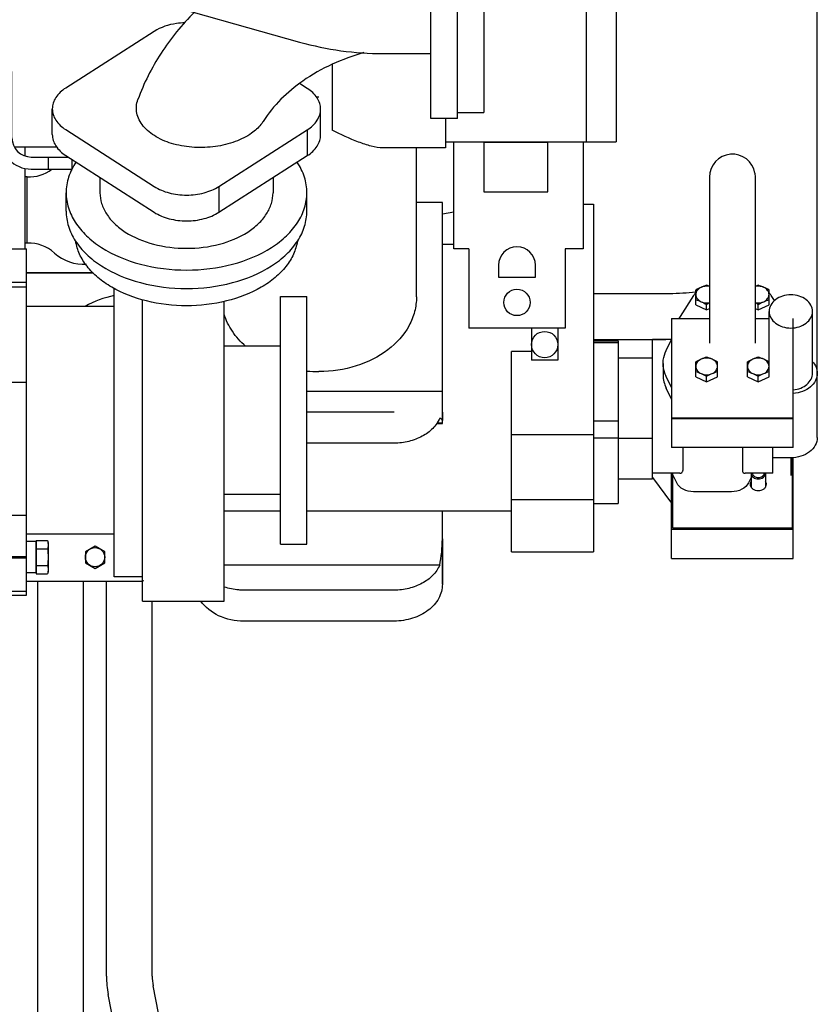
# Model space of a CAD drawing. Header units: millimetres. Extents: x 0 to 1189, y 0 to 841.
# Tile 91 of 118: x 1083 to 1117, y 256 to 297. Entities that reach past the tile are written whole.
import ezdxf
from ezdxf.enums import TextEntityAlignment as Align

# ---------------------------------------------------------------- set-up
doc = ezdxf.new("R2010")
doc.units = ezdxf.units.MM
doc.header["$LTSCALE"] = 65.395
doc.layers.get('0').update_dxf_attribs({"linetype": 'CONTINUOUS'})
for name, color, linetype in [('32007_060000_TLKS_KGS_ABL1415', 7, 'CONTINUOUS'), ('32007_060000_TLKS_KGS_V_ABL1390', 7, 'CONTINUOUS'), ('32007_061000_TLKS_KGS_ABL1416', 7, 'CONTINUOUS'), ('32007_061000_TLKS_KGS_V_ABL1391', 7, 'CONTINUOUS'), ('32007_853500_03_ABL1417', 7, 'CONTINUOUS'), ('32007_853700_07_ABL1461', 7, 'CONTINUOUS'), ('32007_853700_07_P01_PBL1576', 7, 'CONTINUOUS'), ('32007_853700_08_ABL1530', 7, 'CONTINUOUS'), ('32007_853700_08_P01_PBL1531', 7, 'CONTINUOUS'), ('32007_853701_02_PBL1519', 7, 'CONTINUOUS'), ('32007_853901_01_PBL1575', 7, 'CONTINUOUS'), ('32007_853901_01_PBL1581', 7, 'CONTINUOUS'), ('32007_853901_02_PBL1462', 7, 'CONTINUOUS'), ('32097_030000_TLKS_V_ABL1303', 7, 'CONTINUOUS'), ('32097_800000_TLKS_V_ABL1353', 7, 'CONTINUOUS'), ('I4014-M10X75_PBL1571', 7, 'CONTINUOUS'), ('I4017-M12X50_PBL1567', 7, 'CONTINUOUS'), ('I4017-M12X50_PBL1568', 7, 'CONTINUOUS'), ('I4017-M12X50_PBL1569', 7, 'CONTINUOUS'), ('I4017-M12X50_PBL1570', 7, 'CONTINUOUS'), ('I4017-M12X50_PBL1580', 7, 'CONTINUOUS'), ('I4017-M16X50_PBL1520', 7, 'CONTINUOUS'), ('N6003-17X26-12_PBL1521', 7, 'CONTINUOUS'), ('top_7_VBL1301', 7, 'CONTINUOUS')]:
    doc.layers.add(name, color=color, linetype=linetype)
doc.styles.get("Standard").update_dxf_attribs({"font": 'txt', "width": 0.6})
doc.dimstyles.new('DIMSTYLE_2', dxfattribs={"dimtxt": 3.5, "dimasz": 3.5, "dimexe": 1.8, "dimexo": 0, "dimgap": 0.875, "dimtad": 1, "dimdec": 0, "dimlfac": 20, "dimdsep": 46, "dimtxsty": 'STANDARD', "dimblk": '_FILLED', "dimblk1": '_FILLED', "dimblk2": '_FILLED', "dimcen": 0.09, "dimadec": 0, "dimazin": 0, "dimtp": 2, "dimtm": 2, "dimtfac": 1, "dimtdec": 0, "dimtofl": 0, "dimtmove": 0, "dimatfit": 3, "dimldrblk": '_FILLED', "dimfxl": 1, "dimtolj": 1, "dimarcsym": 0})

# ---------------------------------------------------------------- blocks, each defined once
blk = doc.blocks.new('_FILLED')
at = {"color": 0, "linetype": 'BYBLOCK'}
blk.add_solid([(0, 0), (-1, 0.167), (-1, -0.167)], dxfattribs=at)
blk = doc.blocks.new('*D32')
at = {"color": 2, "linetype": 'CONTINUOUS'}
for p, q in [((715.499, 276.102), (715.499, 339.823)), ((1116.564, 282.292), (1116.564, 339.823)), ((715.499, 338.023), (916.031, 338.023)), ((1116.564, 338.023), (916.031, 338.023))]:
    blk.add_line(p, q, dxfattribs=at)
at = {"color": 2, "linetype": 'CONTINUOUS', "xscale": 3.5, "yscale": 3.5, "zscale": 3.5, "rotation": 180}
blk.add_blockref('_FILLED', (715.499, 338.023), dxfattribs=at)
at = {"color": 2, "linetype": 'CONTINUOUS', "xscale": 3.5, "yscale": 3.5, "zscale": 3.5}
blk.add_blockref('_FILLED', (1116.564, 338.023), dxfattribs=at)
at = {"color": 2, "linetype": 'CONTINUOUS', "width": 0.636905}
blk.add_text('8021', height=3.5, dxfattribs=at).set_placement((916.031, 338.898), align=Align.CENTER)
blk = doc.blocks.new('32007_833000_04_SIMPLE1_T2_X_PBL1533', base_point=(1079.951, 296.827))
at = {"layer": '32007_833000_04_SIMPLE1_T2_X_PBL1533', "color": 7, "linetype": 'CONTINUOUS'}
for p, q in [((1100.514, 292.877), (1100.514, 303.377)), ((1101.614, 292.877), (1101.614, 303.377)), ((1084.114, 299.145), (1095.063, 296.056)), ((1098.525, 295.577), (1100.514, 295.577)), ((1101.614, 292.877), (1100.514, 292.877))]:
    blk.add_line(p, q, dxfattribs=at)
blk.add_arc((1098.525, 308.327), 12.75, 254.244, 270, dxfattribs=at)
blk = doc.blocks.new('32007_833000_04_SIMPLE1_T5_X_PBL1538', base_point=(1102.164, 298.127))
at = {"layer": '32007_833000_04_SIMPLE1_T5_X_PBL1538', "color": 7, "linetype": 'CONTINUOUS'}
for p, q in [((1101.614, 303.127), (1102.714, 303.127)), ((1102.714, 303.127), (1102.714, 293.127)), ((1101.614, 293.127), (1102.714, 293.127))]:
    blk.add_line(p, q, dxfattribs=at)
blk = doc.blocks.new('32007_833000_04_SIMPLE1_T3_X_PBL1546', base_point=(1093.201, 294.811))
at = {"layer": '32007_833000_04_SIMPLE1_T3_X_PBL1546', "color": 7, "linetype": 'CONTINUOUS'}
for p, q in [((1101.614, 303.807), (1100.514, 303.807)), ((1100.514, 303.377), (1100.514, 303.807)), ((1101.614, 303.377), (1101.614, 303.807)), ((1089.019, 296.498), (1085.347, 294.146)), ((1095.379, 294.13), (1095.057, 294.338)), ((1084.789, 292.208), (1084.789, 293.281)), ((1095.934, 292.197), (1095.934, 293.269)), ((1085.347, 292.416), (1089.022, 290.054)), ((1091.709, 290.056), (1095.379, 292.408)), ((1095.379, 292.408), (1095.379, 291.335)), ((1085.347, 291.344), (1089.022, 288.982)), ((1091.709, 288.984), (1095.379, 291.335)), ((1086.769, 290.43), (1086.769, 289.796)), ((1091.709, 290.056), (1091.709, 288.984)), ((1093.959, 290.425), (1093.959, 289.796)), ((1085.364, 289.03), (1085.364, 289.796)), ((1095.364, 289.03), (1095.364, 289.796))]:
    blk.add_line(p, q, dxfattribs=at)
blk.add_arc((1100.561, 285.481), 15.623, 90.1713, 101.6926, dxfattribs=at)
for points, knots in [([(1090.69, 297.294), (1090.172, 296.776), (1089.246, 295.646), (1088.588, 294.338), (1088.344, 293.665)], [0, 0, 0, 0, 0.505564, 1, 1, 1, 1]), ([(1090.292, 296.855), (1090.175, 296.853), (1089.733, 296.816), (1089.293, 296.674), (1089.019, 296.498)], [0, 0, 0, 0, 0.265442, 1, 1, 1, 1]), ([(1097.734, 295.615), (1096.836, 295.359), (1095.237, 294.652), (1093.964, 293.421), (1093.547, 292.757)], [0, 0, 0, 0, 0.543683, 1, 1, 1, 1]), ([(1085.347, 294.146), (1085.186, 294.043), (1084.972, 293.851), (1084.815, 293.528), (1084.789, 293.361), (1084.789, 293.281)], [0, 0, 0, 0, 0.53625, 0.773906, 1, 1, 1, 1]), ([(1095.934, 293.269), (1095.934, 293.349), (1095.908, 293.515), (1095.752, 293.837), (1095.539, 294.028), (1095.379, 294.13)], [0, 0, 0, 0, 0.226144, 0.463821, 1, 1, 1, 1]), ([(1093.069, 292.27), (1092.86, 292.122), (1092.371, 291.881), (1091.559, 291.686), (1090.694, 291.65), (1089.853, 291.78), (1089.115, 292.072), (1088.553, 292.508), (1088.294, 292.993), (1088.27, 293.387), (1088.312, 293.575), (1088.344, 293.665)], [0, 0, 0, 0, 0.12801, 0.268225, 0.413901, 0.557149, 0.689813, 0.805776, 0.905311, 0.952361, 1, 1, 1, 1]), ([(1084.789, 293.281), (1084.789, 293.201), (1084.815, 293.035), (1084.972, 292.711), (1085.186, 292.52), (1085.347, 292.416)], [0, 0, 0, 0, 0.226094, 0.46375, 1, 1, 1, 1]), ([(1095.379, 292.408), (1095.539, 292.511), (1095.752, 292.701), (1095.908, 293.024), (1095.934, 293.189), (1095.934, 293.269)], [0, 0, 0, 0, 0.536179, 0.773856, 1, 1, 1, 1]), ([(1093.547, 292.757), (1093.519, 292.712), (1093.385, 292.526), (1093.212, 292.371), (1093.069, 292.27)], [0, 0, 0, 0, 0.235751, 1, 1, 1, 1]), ([(1084.789, 292.208), (1084.789, 292.128), (1084.815, 291.962), (1084.972, 291.638), (1085.186, 291.447), (1085.347, 291.344)], [0, 0, 0, 0, 0.226094, 0.46375, 1, 1, 1, 1]), ([(1095.379, 291.335), (1095.539, 291.438), (1095.752, 291.629), (1095.908, 291.951), (1095.934, 292.116), (1095.934, 292.197)], [0, 0, 0, 0, 0.536179, 0.773856, 1, 1, 1, 1]), ([(1085.772, 291.067), (1085.643, 290.875), (1085.438, 290.467), (1085.364, 290.015), (1085.364, 289.796)], [0, 0, 0, 0, 0.513248, 1, 1, 1, 1]), ([(1095.364, 289.796), (1095.364, 290.014), (1095.291, 290.465), (1095.087, 290.871), (1094.959, 291.063)], [0, 0, 0, 0, 0.486843, 1, 1, 1, 1]), ([(1089.022, 290.054), (1089.21, 289.933), (1089.652, 289.754), (1090.366, 289.668), (1091.08, 289.755), (1091.521, 289.935), (1091.709, 290.056)], [0, 0, 0, 0, 0.239018, 0.500122, 0.761158, 1, 1, 1, 1]), ([(1085.364, 289.796), (1085.364, 289.584), (1085.432, 289.148), (1085.73, 288.534), (1086.205, 287.975), (1087.076, 287.305), (1088.485, 286.732), (1089.721, 286.582), (1090.364, 286.582)], [0, 0, 0, 0, 0.09747, 0.199912, 0.310955, 0.432321, 0.703592, 1, 1, 1, 1]), ([(1086.769, 289.796), (1086.769, 289.644), (1086.818, 289.33), (1087.032, 288.888), (1087.373, 288.487), (1088, 288.005), (1089.013, 287.593), (1090.364, 287.429), (1091.715, 287.593), (1092.728, 288.005), (1093.354, 288.487), (1093.696, 288.888), (1093.91, 289.33), (1093.959, 289.644), (1093.959, 289.796)], [0, 0, 0, 0, 0.048735, 0.099956, 0.155477, 0.216161, 0.351796, 0.5, 0.648204, 0.783839, 0.844523, 0.900044, 0.951265, 1, 1, 1, 1]), ([(1090.364, 286.582), (1091.007, 286.582), (1092.243, 286.732), (1093.652, 287.305), (1094.523, 287.975), (1094.998, 288.534), (1095.295, 289.148), (1095.364, 289.584), (1095.364, 289.796)], [0, 0, 0, 0, 0.296408, 0.567679, 0.689045, 0.800088, 0.90253, 1, 1, 1, 1]), ([(1085.364, 289.03), (1085.364, 288.818), (1085.432, 288.382), (1085.73, 287.768), (1086.205, 287.209), (1087.076, 286.539), (1088.485, 285.966), (1089.721, 285.816), (1090.364, 285.816)], [0, 0, 0, 0, 0.09747, 0.199912, 0.310955, 0.432321, 0.703592, 1, 1, 1, 1]), ([(1089.022, 288.982), (1089.21, 288.861), (1089.652, 288.681), (1090.366, 288.595), (1091.08, 288.682), (1091.521, 288.863), (1091.709, 288.984)], [0, 0, 0, 0, 0.239018, 0.500122, 0.761158, 1, 1, 1, 1]), ([(1090.364, 285.816), (1091.007, 285.816), (1092.243, 285.966), (1093.652, 286.539), (1094.523, 287.209), (1094.998, 287.768), (1095.295, 288.382), (1095.364, 288.818), (1095.364, 289.03)], [0, 0, 0, 0, 0.296408, 0.567679, 0.689045, 0.800088, 0.90253, 1, 1, 1, 1])]:
    blk.add_open_spline(points, degree=3, knots=knots, dxfattribs=at)
blk = doc.blocks.new('32007_833000_04_SIMPLE1_X#AF2_ABL1532', base_point=(1093.751, 294.811))
at = {"layer": '32007_833000_04_SIMPLE1_T2_X_PBL1533'}
blk.add_blockref('32007_833000_04_SIMPLE1_T2_X_PBL1533', (1079.951, 296.827), dxfattribs=at)
at = {"layer": '32007_833000_04_SIMPLE1_T3_X_PBL1546'}
blk.add_blockref('32007_833000_04_SIMPLE1_T3_X_PBL1546', (1093.201, 294.811), dxfattribs=at)
at = {"layer": '32007_833000_04_SIMPLE1_T5_X_PBL1538'}
blk.add_blockref('32007_833000_04_SIMPLE1_T5_X_PBL1538', (1102.164, 298.127), dxfattribs=at)
blk = doc.blocks.new('32097_800000_TLKS_V_ABL1353', base_point=(961.164, 278.429))
at = {"layer": '32007_833000_04_SIMPLE1_X#AF2_ABL1532'}
blk.add_blockref('32007_833000_04_SIMPLE1_X#AF2_ABL1532', (1093.751, 294.811), dxfattribs=at)
blk = doc.blocks.new('32097_030000_TLKS_V_ABL1303', base_point=(916.521, 266.857))
at = {"layer": '32097_800000_TLKS_V_ABL1353'}
blk.add_blockref('32097_800000_TLKS_V_ABL1353', (961.164, 278.429), dxfattribs=at)
blk = doc.blocks.new('32007_881500_01_SIMPLE1_T6_X_PBL1522', base_point=(1113.039, 276.69))
at = {"layer": '32007_881500_01_SIMPLE1_T6_X_PBL1522', "color": 7, "linetype": 'CONTINUOUS'}
for p, q in [((1115.464, 278.728), (1115.514, 278.728)), ((1115.514, 278.781), (1115.514, 275.857)), ((1115.564, 274.598), (1115.564, 278.783)), ((1110.514, 274.598), (1110.514, 278.141)), ((1110.564, 275.857), (1110.564, 278.141)), ((1110.514, 275.819), (1115.564, 275.819)), ((1115.514, 275.857), (1110.564, 275.857)), ((1110.514, 274.598), (1115.564, 274.598))]:
    blk.add_line(p, q, dxfattribs=at)
blk = doc.blocks.new('32007_881500_01_SIMPLE1_T6_X_PBL1528', base_point=(1113.039, 281.89))
at = {"layer": '32007_881500_01_SIMPLE1_T6_X_PBL1528', "color": 7, "linetype": 'CONTINUOUS'}
for p, q in [((1110.514, 284.569), (1112.089, 284.569)), ((1110.514, 284.569), (1110.514, 279.211)), ((1113.989, 284.569), (1114.564, 284.569)), ((1115.564, 279.211), (1115.564, 284.569)), ((1115.564, 280.428), (1110.514, 280.428)), ((1115.564, 280.396), (1110.514, 280.396)), ((1115.564, 279.211), (1110.514, 279.211))]:
    blk.add_line(p, q, dxfattribs=at)
blk = doc.blocks.new('32007_881500_01_SIMPLE1_X_ABL1397', base_point=(1087.351, 252.823))
at = {"layer": '32007_881500_01_SIMPLE1_T6_X_PBL1522'}
blk.add_blockref('32007_881500_01_SIMPLE1_T6_X_PBL1522', (1113.039, 276.69), dxfattribs=at)
at = {"layer": '32007_881500_01_SIMPLE1_T6_X_PBL1528'}
blk.add_blockref('32007_881500_01_SIMPLE1_T6_X_PBL1528', (1113.039, 281.89), dxfattribs=at)
blk = doc.blocks.new('32007_842000_01_SIMPLE1_T3_X_PBL1482', base_point=(1101.226, 288.951))
at = {"layer": '32007_842000_01_SIMPLE1_T3_X_PBL1482', "color": 7, "linetype": 'CONTINUOUS'}
blk.add_line((1101.464, 288.991), (1100.989, 288.91), dxfattribs=at)
blk = doc.blocks.new('32007_842000_01_SIMPLE1_T1_X_PBL1529', base_point=(1095.414, 294.891))
at = {"layer": '32007_842000_01_SIMPLE1_T1_X_PBL1529', "color": 7, "linetype": 'CONTINUOUS'}
for p, q in [((1105.364, 309.005), (1099.331, 306.486)), ((1106.864, 309.111), (1105.364, 309.111)), ((1105.364, 309.111), (1105.364, 298.011)), ((1106.864, 309.111), (1106.864, 298.011)), ((1105.364, 306.955), (1102.364, 306.955)), ((1099.331, 306.486), (1099.335, 306.48)), ((1102.887, 303.761), (1105.364, 303.761)), ((1102.887, 303.361), (1105.364, 303.361)), ((1102.924, 300.161), (1102.714, 300.161)), ((1105.364, 300.167), (1102.921, 300.167)), ((1102.921, 300.167), (1102.95, 300.116)), ((1102.95, 300.116), (1105.364, 298.147)), ((1106.864, 298.011), (1105.364, 298.011)), ((1106.964, 297.661), (1108.214, 297.661)), ((1106.964, 297.661), (1106.964, 291.911)), ((1108.214, 297.661), (1108.214, 291.911)), ((1106.964, 297.411), (1102.714, 297.411)), ((1096.414, 295.119), (1096.414, 292.661)), ((1083.114, 294.827), (1082.614, 294.827)), ((1083.114, 292.077), (1083.114, 294.827)), ((1095.864, 293.761), (1095.773, 293.761)), ((1096.414, 292.661), (1096.414, 292.39)), ((1101.114, 292.877), (1101.114, 291.661)), ((1083.211, 291.701), (1084.963, 291.701)), ((1083.664, 291.32), (1083.664, 291.701)), ((1101.114, 291.911), (1108.214, 291.911)), ((1101.464, 287.461), (1101.464, 291.911)), ((1105.364, 291.886), (1102.714, 291.886)), ((1102.714, 291.886), (1102.714, 289.836)), ((1105.364, 289.836), (1105.364, 291.886)), ((1106.839, 291.911), (1106.839, 287.461)), ((1082.839, 287.47), (1082.839, 291.349)), ((1084.978, 291.683), (1083.664, 291.683)), ((1101.114, 291.661), (1098.528, 291.661)), ((1099.914, 285.464), (1099.914, 291.661)), ((1083.914, 291.277), (1085.452, 291.277)), ((1084.614, 291.277), (1084.614, 290.777)), ((1085.613, 290.795), (1085.613, 291.173)), ((1083.664, 287.47), (1083.664, 290.805)), ((1083.914, 290.777), (1085.604, 290.777)), ((1083.749, 290.451), (1083.664, 290.451)), ((1083.749, 287.701), (1083.749, 290.451)), ((1102.714, 289.836), (1105.364, 289.836)), ((1100.989, 289.39), (1099.914, 289.39)), ((1100.989, 280.671), (1100.989, 289.39)), ((1083.749, 287.701), (1083.664, 287.701)), ((1102.089, 287.461), (1101.464, 287.461)), ((1102.089, 287.461), (1102.089, 284.161)), ((1106.839, 287.461), (1106.089, 287.461)), ((1106.089, 287.461), (1106.089, 284.161)), ((1103.324, 286.786), (1103.324, 286.286)), ((1104.854, 286.286), (1104.854, 286.786)), ((1086.473, 286.469), (1083.714, 286.469)), ((1086.493, 286.451), (1083.714, 286.451)), ((1103.324, 286.286), (1104.854, 286.286)), ((1091.926, 284.74), (1091.923, 284.748)), ((1106.089, 284.161), (1102.089, 284.161)), ((1104.692, 284.161), (1104.692, 282.836)), ((1105.786, 284.161), (1105.786, 282.836)), ((1105.786, 282.836), (1104.692, 282.836)), ((1100.989, 281.538), (1095.364, 281.538))]:
    blk.add_line(p, q, dxfattribs=at)
for centre, radius in [((1104.089, 285.236), 0.548), ((1105.239, 283.486), 0.547)]:
    blk.add_circle(centre, radius, dxfattribs=at)
for centre, radius, start, end in [((1102.364, 297.061), 9.894, 90, 107.8282), ((1102.364, 297.061), 9.9, 107.8345, 151.535), ((1083.914, 292.077), 1.3, 180, 270), ((1083.914, 292.077), 0.8, 180, 270), ((1083.818, 292.015), 1.565, 267.4616, 307.4882), ((1083.818, 286.138), 1.565, 47.3571, 92.5384), ((1086.064, 288.576), 1.75, 227.3571, 274.8285), ((1104.089, 286.786), 0.765, 0, 180), ((1095.864, 287.636), 5.275, 264.5594, 270.0003)]:
    blk.add_arc(centre, radius, start, end, dxfattribs=at)
blk.add_ellipse((1098.725, 303.561), major_axis=(4.169, 0), ratio=0.815522, start_param=-0.058858, end_param=0.058858, dxfattribs=at)
for points, knots in [([(1098.528, 291.661), (1098.362, 291.661), (1098.013, 291.723), (1097.303, 291.965), (1096.773, 292.215), (1096.414, 292.39)], [0, 0, 0, 0, 0.221423, 0.46712, 1, 1, 1, 1]), ([(1099.914, 285.464), (1099.914, 285.261), (1099.86, 284.847), (1099.538, 284.044), (1098.741, 283.168), (1097.408, 282.513), (1096.386, 282.362), (1095.864, 282.362)], [0, 0, 0, 0, 0.108669, 0.220139, 0.457976, 0.720821, 1, 1, 1, 1]), ([(1092.82, 283.418), (1092.611, 283.6), (1092.246, 284.002), (1092.004, 284.492), (1091.926, 284.74)], [0, 0, 0, 0, 0.514956, 1, 1, 1, 1])]:
    blk.add_open_spline(points, degree=3, knots=knots, dxfattribs=at)
blk = doc.blocks.new('32007_842000_01_SIMPLE1_T2_X_PBL1544', base_point=(1107.464, 303.561))
at = {"layer": '32007_842000_01_SIMPLE1_T2_X_PBL1544', "color": 7, "linetype": 'CONTINUOUS'}
for p, q in [((1108.064, 309.061), (1106.864, 309.061)), ((1108.064, 309.061), (1108.064, 298.061)), ((1108.064, 298.061), (1106.864, 298.061))]:
    blk.add_line(p, q, dxfattribs=at)
blk = doc.blocks.new('32007_842000_01_SIMPLE1_X_ABL1481', base_point=(1104.526, 298.986))
at = {"layer": '32007_842000_01_SIMPLE1_T1_X_PBL1529'}
blk.add_blockref('32007_842000_01_SIMPLE1_T1_X_PBL1529', (1095.414, 294.891), dxfattribs=at)
at = {"layer": '32007_842000_01_SIMPLE1_T2_X_PBL1544'}
blk.add_blockref('32007_842000_01_SIMPLE1_T2_X_PBL1544', (1107.464, 303.561), dxfattribs=at)
at = {"layer": '32007_842000_01_SIMPLE1_T3_X_PBL1482'}
blk.add_blockref('32007_842000_01_SIMPLE1_T3_X_PBL1482', (1101.226, 288.951), dxfattribs=at)
blk = doc.blocks.new('32007_641000_04_SIMPLE1_T1_X_PBL1516', base_point=(1099.589, 280.659))
at = {"layer": '32007_641000_04_SIMPLE1_T1_X_PBL1516', "color": 7, "linetype": 'CONTINUOUS'}
for p, q in [((1106.839, 289.321), (1107.264, 289.321)), ((1107.264, 289.321), (1107.264, 279.752)), ((1101.464, 287.643), (1100.989, 287.643)), ((1082.614, 287.47), (1083.714, 287.47)), ((1083.714, 286.067), (1083.714, 287.47)), ((1114.564, 282.765), (1114.564, 284.864)), ((1116.364, 282.292), (1116.364, 284.864)), ((1107.264, 283.635), (1108.289, 283.635)), ((1107.264, 283.573), (1108.289, 283.573)), ((1108.289, 283.635), (1108.289, 276.881)), ((1110.512, 283.699), (1109.714, 283.699)), ((1109.714, 280.211), (1109.714, 283.699)), ((1110.288, 283.242), (1110.514, 283.703)), ((1104.692, 283.196), (1103.864, 283.196)), ((1103.864, 274.881), (1103.864, 283.196)), ((1108.289, 282.931), (1109.714, 282.931)), ((1110.16, 282.704), (1110.16, 282.216)), ((1116.564, 279.622), (1116.564, 282.292)), ((1110.514, 281.704), (1110.288, 282.165)), ((1110.514, 281.217), (1110.288, 281.677)), ((1098.989, 280.675), (1095.364, 280.675)), ((1100.989, 280.671), (1100.989, 280.325)), ((1100.989, 280.218), (1100.989, 280.671)), ((1107.264, 280.315), (1108.289, 280.315)), ((1100.748, 280.203), (1100.989, 280.203)), ((1100.989, 280.218), (1100.759, 280.218)), ((1100.989, 280.203), (1100.989, 280.218)), ((1109.714, 277.911), (1109.714, 280.211)), ((1103.864, 279.752), (1107.264, 279.752)), ((1107.264, 279.752), (1107.264, 275.882)), ((1107.264, 279.611), (1108.289, 279.611)), ((1108.289, 279.598), (1109.714, 279.598)), ((1098.989, 279.389), (1095.364, 279.389)), ((1110.977, 279.211), (1110.978, 278.258)), ((1113.451, 279.211), (1113.45, 278.258)), ((1114.714, 278.141), (1114.714, 279.211)), ((1115.464, 278.78), (1114.714, 278.78)), ((1108.289, 277.911), (1109.714, 277.911)), ((1110.853, 278.141), (1109.714, 278.141)), ((1110.723, 277.744), (1110.564, 278.069)), ((1114.714, 278.141), (1113.574, 278.141)), ((1113.811, 277.962), (1113.704, 277.744)), ((1113.002, 277.371), (1111.425, 277.371)), ((1103.864, 277.048), (1107.264, 277.048)), ((1094.264, 276.559), (1091.931, 276.559)), ((1103.864, 276.559), (1095.364, 276.559)), ((1100.989, 273.529), (1100.989, 276.559)), ((1107.264, 276.881), (1108.289, 276.881)), ((1107.264, 275.882), (1107.264, 274.881)), ((1100.989, 275.412), (1100.989, 273.529)), ((1083.714, 273.075), (1083.714, 274.617)), ((1103.864, 274.881), (1107.264, 274.881)), ((1100.88, 274.317), (1091.931, 274.317)), ((1098.989, 273.283), (1092.739, 273.283)), ((1083.114, 273.245), (1083.714, 273.245)), ((1083.114, 273.075), (1083.714, 273.075)), ((1098.989, 271.997), (1092.739, 271.997))]:
    blk.add_line(p, q, dxfattribs=at)
for centre, major_axis, ratio, start_param, end_param in [((1112.16, 282.216), (2, 0), 0.766045, -3.141593, -2.782167), ((1098.989, 280.325), (2, 0), 0.151951, 0, 0.331012), ((1098.989, 275.412), (0, 3.368), 0.59381, -1.901808, -1.570796)]:
    blk.add_ellipse(centre, major_axis=major_axis, ratio=ratio, start_param=start_param, end_param=end_param, dxfattribs=at)
for points, knots in [([(1116.364, 284.864), (1116.364, 284.954), (1116.311, 285.147), (1116.103, 285.373), (1115.807, 285.52), (1115.464, 285.57), (1115.121, 285.52), (1114.824, 285.373), (1114.616, 285.147), (1114.564, 284.954), (1114.564, 284.864)], [0, 0, 0, 0, 0.109404, 0.228526, 0.360172, 0.5, 0.639828, 0.771474, 0.890596, 1, 1, 1, 1]), ([(1114.564, 284.864), (1114.564, 284.773), (1114.616, 284.58), (1114.824, 284.354), (1115.121, 284.207), (1115.464, 284.157), (1115.807, 284.207), (1116.103, 284.354), (1116.311, 284.58), (1116.364, 284.773), (1116.364, 284.864)], [0, 0, 0, 0, 0.109404, 0.228526, 0.360172, 0.5, 0.639828, 0.771474, 0.890596, 1, 1, 1, 1]), ([(1110.16, 282.704), (1110.16, 282.75), (1110.171, 282.935), (1110.227, 283.117), (1110.288, 283.242)], [0, 0, 0, 0, 0.247436, 1, 1, 1, 1]), ([(1110.288, 282.165), (1110.267, 282.207), (1110.194, 282.378), (1110.16, 282.565), (1110.16, 282.704)], [0, 0, 0, 0, 0.255463, 1, 1, 1, 1]), ([(1116.366, 282.774), (1116.427, 282.707), (1116.527, 282.556), (1116.564, 282.378), (1116.564, 282.292)], [0, 0, 0, 0, 0.514014, 1, 1, 1, 1]), ([(1115.564, 281.607), (1115.67, 281.616), (1115.876, 281.662), (1116.138, 281.813), (1116.319, 282.031), (1116.364, 282.208), (1116.364, 282.292)], [0, 0, 0, 0, 0.279711, 0.541439, 0.779404, 1, 1, 1, 1]), ([(1116.564, 282.292), (1116.564, 282.188), (1116.508, 281.968), (1116.281, 281.7), (1115.952, 281.516), (1115.697, 281.463), (1115.564, 281.453)], [0, 0, 0, 0, 0.220252, 0.458242, 0.720249, 1, 1, 1, 1]), ([(1100.88, 280.424), (1100.811, 280.269), (1100.602, 279.974), (1100.151, 279.645), (1099.597, 279.437), (1099.194, 279.389), (1098.989, 279.389)], [0, 0, 0, 0, 0.224276, 0.467742, 0.728761, 1, 1, 1, 1]), ([(1116.564, 279.622), (1116.564, 279.511), (1116.5, 279.276), (1116.245, 278.999), (1115.883, 278.82), (1115.606, 278.78), (1115.464, 278.78)], [0, 0, 0, 0, 0.218807, 0.457051, 0.720345, 1, 1, 1, 1]), ([(1110.853, 278.141), (1110.883, 278.141), (1110.93, 278.156), (1110.972, 278.206), (1110.978, 278.24), (1110.978, 278.258)], [0, 0, 0, 0, 0.467041, 0.714963, 1, 1, 1, 1]), ([(1113.45, 278.258), (1113.45, 278.24), (1113.456, 278.206), (1113.497, 278.156), (1113.545, 278.141), (1113.574, 278.141)], [0, 0, 0, 0, 0.285037, 0.532959, 1, 1, 1, 1]), ([(1111.425, 277.371), (1111.279, 277.371), (1110.999, 277.43), (1110.78, 277.628), (1110.723, 277.744)], [0, 0, 0, 0, 0.532354, 1, 1, 1, 1]), ([(1113.704, 277.744), (1113.648, 277.629), (1113.428, 277.43), (1113.149, 277.371), (1113.002, 277.371)], [0, 0, 0, 0, 0.467642, 1, 1, 1, 1]), ([(1100.88, 274.317), (1100.811, 274.163), (1100.602, 273.867), (1100.151, 273.539), (1099.597, 273.33), (1099.194, 273.283), (1098.989, 273.283)], [0, 0, 0, 0, 0.224276, 0.467742, 0.728761, 1, 1, 1, 1]), ([(1092.739, 273.283), (1092.67, 273.283), (1092.396, 273.294), (1092.124, 273.348), (1091.931, 273.413)], [0, 0, 0, 0, 0.25318, 1, 1, 1, 1]), ([(1100.989, 273.529), (1100.989, 273.327), (1100.872, 272.9), (1100.41, 272.396), (1099.752, 272.071), (1099.247, 271.997), (1098.989, 271.997)], [0, 0, 0, 0, 0.218807, 0.457051, 0.720345, 1, 1, 1, 1]), ([(1092.739, 271.997), (1092.384, 271.997), (1091.703, 272.13), (1091.139, 272.563), (1090.961, 272.827)], [0, 0, 0, 0, 0.527411, 1, 1, 1, 1])]:
    blk.add_open_spline(points, degree=3, knots=knots, dxfattribs=at)
blk = doc.blocks.new('32007_641000_04_SIMPLE1_X_ABL1515', base_point=(1099.589, 280.659))
at = {"layer": '32007_641000_04_SIMPLE1_T1_X_PBL1516'}
blk.add_blockref('32007_641000_04_SIMPLE1_T1_X_PBL1516', (1099.589, 280.659), dxfattribs=at)
blk = doc.blocks.new('32007_644000_02_SIMPLE1_T1_X_PBL1518', base_point=(1088.79, 280.306))
at = {"layer": '32007_644000_02_SIMPLE1_T1_X_PBL1518', "color": 7, "linetype": 'CONTINUOUS'}
for p, q in [((1083.714, 286.067), (1082.614, 286.067)), ((1083.714, 274.617), (1083.714, 286.067)), ((1083.714, 285.872), (1082.614, 285.872)), ((1087.364, 273.837), (1087.364, 285.814)), ((1088.536, 272.829), (1088.536, 285.347)), ((1091.931, 272.829), (1091.931, 285.277)), ((1087.364, 285.062), (1083.714, 285.062)), ((1094.264, 283.422), (1091.931, 283.422)), ((1083.714, 281.908), (1082.614, 281.908)), ((1094.264, 277.252), (1091.931, 277.252)), ((1083.714, 276.378), (1083.114, 276.378)), ((1087.364, 275.612), (1083.714, 275.612)), ((1083.714, 274.665), (1083.114, 274.665)), ((1083.714, 274.617), (1083.114, 274.617)), ((1088.536, 273.837), (1087.364, 273.837)), ((1088.536, 272.829), (1091.931, 272.829))]:
    blk.add_line(p, q, dxfattribs=at)
blk.add_open_spline([(1094.967, 287.781), (1094.938, 287.596), (1094.824, 287.222), (1094.502, 286.708), (1094.043, 286.243), (1093.244, 285.692), (1092, 285.223), (1090.362, 285.035), (1088.724, 285.223), (1087.481, 285.693), (1086.682, 286.245), (1086.224, 286.709), (1085.903, 287.224), (1085.789, 287.598), (1085.761, 287.783)], degree=3, knots=[0, 0, 0, 0, 0.048874, 0.100883, 0.157272, 0.218506, 0.353783, 0.50005, 0.646305, 0.781553, 0.842768, 0.89914, 0.951135, 1, 1, 1, 1], dxfattribs=at)
blk = doc.blocks.new('32007_644000_02_SIMPLE1_T2_X_PBL1523', base_point=(1094.814, 280.337))
at = {"layer": '32007_644000_02_SIMPLE1_T2_X_PBL1523', "color": 7, "linetype": 'CONTINUOUS'}
for p, q in [((1094.264, 285.487), (1095.364, 285.487)), ((1094.264, 275.187), (1094.264, 285.487)), ((1095.364, 275.187), (1095.364, 285.487)), ((1094.264, 275.187), (1095.364, 275.187))]:
    blk.add_line(p, q, dxfattribs=at)
blk = doc.blocks.new('32007_644000_02_SIMPLE1_X_ABL1517', base_point=(1088.989, 280.306))
at = {"layer": '32007_644000_02_SIMPLE1_T1_X_PBL1518'}
blk.add_blockref('32007_644000_02_SIMPLE1_T1_X_PBL1518', (1088.79, 280.306), dxfattribs=at)
at = {"layer": '32007_644000_02_SIMPLE1_T2_X_PBL1523'}
blk.add_blockref('32007_644000_02_SIMPLE1_T2_X_PBL1523', (1094.814, 280.337), dxfattribs=at)
blk = doc.blocks.new('32007_061000_TLKS_KGS_V_ABL1391', base_point=(1062.525, 268.691))
at = {"layer": '32007_641000_04_SIMPLE1_X_ABL1515'}
blk.add_blockref('32007_641000_04_SIMPLE1_X_ABL1515', (1099.589, 280.659), dxfattribs=at)
at = {"layer": '32007_644000_02_SIMPLE1_X_ABL1517'}
blk.add_blockref('32007_644000_02_SIMPLE1_X_ABL1517', (1088.989, 280.306), dxfattribs=at)
at = {"layer": '32007_842000_01_SIMPLE1_X_ABL1481'}
blk.add_blockref('32007_842000_01_SIMPLE1_X_ABL1481', (1104.526, 298.986), dxfattribs=at)
at = {"layer": '32007_881500_01_SIMPLE1_X_ABL1397'}
blk.add_blockref('32007_881500_01_SIMPLE1_X_ABL1397', (1087.351, 252.823), dxfattribs=at)
blk = doc.blocks.new('32007_060000_TLKS_KGS_V_ABL1390', base_point=(1062.525, 268.691))
at = {"layer": '32007_061000_TLKS_KGS_V_ABL1391'}
blk.add_blockref('32007_061000_TLKS_KGS_V_ABL1391', (1062.525, 268.691), dxfattribs=at)
blk = doc.blocks.new('32007_853901_02_PBL1462', base_point=(1087.747, 244.902))
at = {"layer": '32007_853901_02_PBL1462', "color": 7, "linetype": 'CONTINUOUS'}
blk.add_line((1087.414, 244.902), (1088.08, 244.902), dxfattribs=at)
blk = doc.blocks.new('32007_853700_07_P01_PBL1576', base_point=(1098.776, 265.273))
at = {"layer": '32007_853700_07_P01_PBL1576', "color": 7, "linetype": 'CONTINUOUS'}
for p, q in [((1109.714, 277.965), (1110.514, 276.892)), ((1087.039, 257.241), (1087.039, 273.65)), ((1088.939, 257.241), (1088.939, 272.829)), ((1089.683, 253.225), (1088.977, 256.849)), ((1087.851, 252.696), (1087.112, 256.485))]:
    blk.add_line(p, q, dxfattribs=at)
for centre, radius, start, end in [((1090.989, 257.241), 3.95, 180, 191.0342), ((1090.989, 257.241), 2.05, 180, 191.0342), ((1078.247, 250.823), 9.785, 10.3427, 11.0343)]:
    blk.add_arc(centre, radius, start, end, dxfattribs=at)
blk = doc.blocks.new('32007_853901_01_PBL1581', base_point=(1114.619, 278.1))
at = {"layer": '32007_853901_01_PBL1581', "color": 7, "linetype": 'CONTINUOUS'}
blk.add_line((1115.464, 278.78), (1115.464, 278.047), dxfattribs=at)
for points in [[(1113.811, 277.796), (1113.788, 277.762), (1113.774, 277.72), (1113.774, 277.679)], [(1114.449, 277.679), (1114.449, 277.72), (1114.435, 277.762), (1114.412, 277.796)]]:
    blk.add_open_spline(points, degree=3, dxfattribs=at)
for points, knots in [([(1113.774, 277.679), (1113.774, 277.644), (1113.794, 277.572), (1113.901, 277.455), (1114.028, 277.42), (1114.111, 277.42)], [0, 0, 0, 0, 0.220352, 0.460277, 1, 1, 1, 1]), ([(1114.111, 277.42), (1114.195, 277.42), (1114.322, 277.455), (1114.429, 277.572), (1114.449, 277.644), (1114.449, 277.679)], [0, 0, 0, 0, 0.539723, 0.779648, 1, 1, 1, 1])]:
    blk.add_open_spline(points, degree=3, knots=knots, dxfattribs=at)
blk = doc.blocks.new('32007_853700_07_ABL1461', base_point=(1101.251, 261.841))
at = {"layer": '32007_853700_07_P01_PBL1576'}
blk.add_blockref('32007_853700_07_P01_PBL1576', (1098.776, 265.273), dxfattribs=at)
at = {"layer": '32007_853901_01_PBL1581'}
blk.add_blockref('32007_853901_01_PBL1581', (1114.619, 278.1), dxfattribs=at)
at = {"layer": '32007_853901_02_PBL1462'}
blk.add_blockref('32007_853901_02_PBL1462', (1087.747, 244.902), dxfattribs=at)
blk = doc.blocks.new('32007_853701_02_PBL1519', base_point=(1086.151, 273.663))
at = {"layer": '32007_853701_02_PBL1519', "color": 7, "linetype": 'CONTINUOUS'}
blk.add_line((1083.714, 273.65), (1088.389, 273.65), dxfattribs=at)
blk.add_arc((1088.389, 274.4), 0.75, 270, 285.4088, dxfattribs=at)
blk = doc.blocks.new('I4017-M16X50_PBL1520', base_point=(1084.364, 274.65))
at = {"layer": 'I4017-M16X50_PBL1520', "color": 7, "linetype": 'CONTINUOUS'}
for p, q in [((1084.124, 275.343), (1084.589, 275.343)), ((1084.124, 275.343), (1084.124, 273.957)), ((1084.589, 275.343), (1084.614, 275.249)), ((1084.124, 275.212), (1084.114, 275.212)), ((1084.124, 274.996), (1084.589, 274.996)), ((1084.614, 275.249), (1084.614, 274.05)), ((1084.124, 274.303), (1084.589, 274.303)), ((1084.124, 274.087), (1084.114, 274.087)), ((1084.124, 273.957), (1084.589, 273.957)), ((1084.614, 274.05), (1084.589, 273.957))]:
    blk.add_line(p, q, dxfattribs=at)
for points in [[(1084.589, 275.343), (1084.597, 275.312), (1084.604, 275.28), (1084.608, 275.248)], [(1084.608, 275.248), (1084.62, 275.165), (1084.611, 275.078), (1084.589, 274.996)], [(1084.589, 274.996), (1084.604, 274.881), (1084.623, 274.65), (1084.604, 274.418), (1084.589, 274.303)], [(1084.589, 274.303), (1084.611, 274.222), (1084.62, 274.135), (1084.608, 274.051)], [(1084.608, 274.051), (1084.604, 274.02), (1084.597, 273.988), (1084.589, 273.957)]]:
    blk.add_open_spline(points, degree=3, dxfattribs=at)
blk = doc.blocks.new('N6003-17X26-12_PBL1521', base_point=(1083.914, 274.65))
at = {"layer": 'N6003-17X26-12_PBL1521', "color": 7, "linetype": 'CONTINUOUS'}
for p, q in [((1084.114, 275.3), (1083.714, 275.3)), ((1084.114, 274), (1084.114, 275.3)), ((1084.114, 274), (1083.714, 274))]:
    blk.add_line(p, q, dxfattribs=at)
blk = doc.blocks.new('32007_853700_08_P01_PBL1531', base_point=(1099.089, 271.369))
at = {"layer": '32007_853700_08_P01_PBL1531', "color": 7, "linetype": 'CONTINUOUS'}
for p, q in [((1113.974, 290.612), (1113.989, 290.447)), ((1112.089, 290.447), (1112.089, 283.542)), ((1113.989, 290.447), (1113.989, 283.542)), ((1107.264, 285.602), (1110.039, 285.602)), ((1107.264, 283.702), (1110.039, 283.702)), ((1084.189, 252.127), (1084.189, 273.65)), ((1086.089, 252.127), (1086.089, 273.65))]:
    blk.add_line(p, q, dxfattribs=at)
for centre, radius, start, end in [((1113.039, 290.447), 0.95, 10, 180), ((1088.139, 281.652), 3.95, 101.3333, 120.1486), ((1110.04, 301.739), 18.037, 269.9961, 271.5064)]:
    blk.add_arc(centre, radius, start, end, dxfattribs=at)
blk.add_open_spline([(1110.039, 285.602), (1110.169, 285.602), (1110.663, 285.608), (1111.156, 285.635), (1111.518, 285.674)], degree=3, knots=[0, 0, 0, 0, 0.263852, 1, 1, 1, 1], dxfattribs=at)
blk = doc.blocks.new('32007_853901_01_PBL1575', base_point=(1112.801, 285.097))
at = {"layer": '32007_853901_01_PBL1575', "color": 7, "linetype": 'CONTINUOUS'}
for p, q in [((1111.428, 285.528), (1110.864, 284.653)), ((1114.788, 285.314), (1114.649, 285.528))]:
    blk.add_line(p, q, dxfattribs=at)
blk.add_arc((1112.291, 283.734), 1.697, 147.1872, 150.4029, dxfattribs=at)
for points in [[(1111.509, 285.623), (1111.479, 285.595), (1111.451, 285.563), (1111.428, 285.528)], [(1114.649, 285.528), (1114.627, 285.563), (1114.599, 285.595), (1114.568, 285.623)]]:
    blk.add_open_spline(points, degree=3, dxfattribs=at)
blk = doc.blocks.new('32007_853700_08_ABL1530', base_point=(1099.488, 271.369))
at = {"layer": '32007_853700_08_P01_PBL1531'}
blk.add_blockref('32007_853700_08_P01_PBL1531', (1099.089, 271.369), dxfattribs=at)
at = {"layer": '32007_853901_01_PBL1575'}
blk.add_blockref('32007_853901_01_PBL1575', (1112.801, 285.097), dxfattribs=at)
blk = doc.blocks.new('I4017-M12X50_PBL1567', base_point=(1111.803, 285.442))
at = {"layer": 'I4017-M12X50_PBL1567', "color": 7, "linetype": 'CONTINUOUS'}
for p, q in [((1111.516, 285.131), (1111.516, 285.753)), ((1111.966, 284.931), (1111.966, 285.156)), ((1111.516, 285.131), (1111.966, 284.931)), ((1111.966, 284.931), (1112.089, 284.986))]:
    blk.add_line(p, q, dxfattribs=at)
for centre, radius, start, end in [((1110.99, 283.095), 3.019, 68.6634, 71.1389), ((1113.669, 282.022), 3.566, 116.304, 118.5209)]:
    blk.add_arc(centre, radius, start, end, dxfattribs=at)
for points in [[(1111.741, 285.864), (1111.665, 285.83), (1111.59, 285.793), (1111.516, 285.753)], [(1111.966, 285.952), (1111.89, 285.926), (1111.815, 285.897), (1111.741, 285.864)], [(1111.516, 285.355), (1111.592, 285.329), (1111.668, 285.3), (1111.741, 285.267)], [(1111.741, 285.267), (1111.818, 285.233), (1111.893, 285.196), (1111.966, 285.156)]]:
    blk.add_open_spline(points, degree=3, dxfattribs=at)
for points, knots in [([(1111.741, 285.864), (1111.678, 285.836), (1111.567, 285.758), (1111.516, 285.627), (1111.516, 285.566)], [0, 0, 0, 0, 0.531705, 1, 1, 1, 1]), ([(1111.516, 285.566), (1111.516, 285.505), (1111.567, 285.374), (1111.678, 285.295), (1111.741, 285.267)], [0, 0, 0, 0, 0.468295, 1, 1, 1, 1]), ([(1112.09, 285.897), (1112.004, 285.916), (1111.88, 285.914), (1111.768, 285.876), (1111.741, 285.864)], [0, 0, 0, 0, 0.753986, 1, 1, 1, 1]), ([(1111.741, 285.267), (1111.768, 285.256), (1111.88, 285.218), (1112.004, 285.216), (1112.09, 285.235)], [0, 0, 0, 0, 0.246014, 1, 1, 1, 1])]:
    blk.add_open_spline(points, degree=3, knots=knots, dxfattribs=at)
blk = doc.blocks.new('I4017-M12X50_PBL1568', base_point=(1114.274, 285.442))
at = {"layer": 'I4017-M12X50_PBL1568', "color": 7, "linetype": 'CONTINUOUS'}
for p, q in [((1114.561, 285.131), (1114.561, 285.753)), ((1114.111, 284.931), (1114.111, 285.156)), ((1113.989, 284.986), (1114.111, 284.931)), ((1114.111, 284.931), (1114.561, 285.131))]:
    blk.add_line(p, q, dxfattribs=at)
for centre, radius, start, end in [((1115.087, 283.095), 3.019, 108.8611, 111.3366), ((1112.409, 282.022), 3.566, 61.4791, 63.6959)]:
    blk.add_arc(centre, radius, start, end, dxfattribs=at)
for points, knots in [([(1114.336, 285.864), (1114.31, 285.876), (1114.198, 285.914), (1114.074, 285.916), (1113.987, 285.897)], [0, 0, 0, 0, 0.246014, 1, 1, 1, 1]), ([(1114.561, 285.566), (1114.561, 285.627), (1114.511, 285.758), (1114.4, 285.836), (1114.336, 285.864)], [0, 0, 0, 0, 0.468295, 1, 1, 1, 1]), ([(1114.336, 285.267), (1114.4, 285.295), (1114.511, 285.374), (1114.561, 285.505), (1114.561, 285.566)], [0, 0, 0, 0, 0.531705, 1, 1, 1, 1]), ([(1113.987, 285.235), (1114.074, 285.216), (1114.198, 285.218), (1114.31, 285.256), (1114.336, 285.267)], [0, 0, 0, 0, 0.753986, 1, 1, 1, 1])]:
    blk.add_open_spline(points, degree=3, knots=knots, dxfattribs=at)
for points in [[(1114.336, 285.864), (1114.263, 285.897), (1114.187, 285.926), (1114.111, 285.952)], [(1114.561, 285.753), (1114.488, 285.793), (1114.413, 285.83), (1114.336, 285.864)], [(1114.111, 285.156), (1114.185, 285.196), (1114.26, 285.233), (1114.336, 285.267)], [(1114.336, 285.267), (1114.41, 285.3), (1114.485, 285.329), (1114.561, 285.355)]]:
    blk.add_open_spline(points, degree=3, dxfattribs=at)
blk = doc.blocks.new('I4017-M12X50_PBL1569', base_point=(1111.966, 282.454))
at = {"layer": 'I4017-M12X50_PBL1569', "color": 7, "linetype": 'CONTINUOUS'}
for p, q in [((1111.516, 282.143), (1111.516, 282.765)), ((1112.416, 282.143), (1112.416, 282.765)), ((1111.516, 282.143), (1111.966, 281.944)), ((1111.966, 281.944), (1111.966, 282.168)), ((1111.966, 281.944), (1112.416, 282.143))]:
    blk.add_line(p, q, dxfattribs=at)
for points in [[(1111.741, 282.877), (1111.665, 282.843), (1111.59, 282.805), (1111.516, 282.765)], [(1111.966, 282.964), (1111.89, 282.938), (1111.815, 282.909), (1111.741, 282.877)], [(1112.191, 282.877), (1112.054, 282.937), (1111.879, 282.937), (1111.741, 282.877)], [(1112.191, 282.877), (1112.118, 282.909), (1112.042, 282.938), (1111.966, 282.964)], [(1112.416, 282.765), (1112.343, 282.805), (1112.268, 282.843), (1112.191, 282.877)], [(1111.516, 282.367), (1111.592, 282.341), (1111.668, 282.312), (1111.741, 282.28)], [(1111.741, 282.28), (1111.818, 282.246), (1111.893, 282.208), (1111.966, 282.168)], [(1111.741, 282.28), (1111.879, 282.219), (1112.054, 282.219), (1112.191, 282.28)], [(1111.966, 282.168), (1112.04, 282.208), (1112.115, 282.246), (1112.191, 282.28)], [(1112.191, 282.28), (1112.265, 282.312), (1112.34, 282.341), (1112.416, 282.367)]]:
    blk.add_open_spline(points, degree=3, dxfattribs=at)
for points, knots in [([(1111.741, 282.877), (1111.678, 282.849), (1111.567, 282.77), (1111.516, 282.639), (1111.516, 282.578)], [0, 0, 0, 0, 0.531705, 1, 1, 1, 1]), ([(1112.416, 282.578), (1112.416, 282.639), (1112.366, 282.77), (1112.255, 282.849), (1112.191, 282.877)], [0, 0, 0, 0, 0.468295, 1, 1, 1, 1]), ([(1111.516, 282.578), (1111.516, 282.517), (1111.567, 282.386), (1111.678, 282.308), (1111.741, 282.28)], [0, 0, 0, 0, 0.468295, 1, 1, 1, 1]), ([(1112.191, 282.28), (1112.255, 282.308), (1112.366, 282.386), (1112.416, 282.517), (1112.416, 282.578)], [0, 0, 0, 0, 0.531705, 1, 1, 1, 1])]:
    blk.add_open_spline(points, degree=3, knots=knots, dxfattribs=at)
blk = doc.blocks.new('I4017-M12X50_PBL1570', base_point=(1114.111, 282.454))
at = {"layer": 'I4017-M12X50_PBL1570', "color": 7, "linetype": 'CONTINUOUS'}
for p, q in [((1113.661, 282.143), (1113.661, 282.765)), ((1114.561, 282.143), (1114.561, 282.765)), ((1113.661, 282.143), (1114.111, 281.944)), ((1114.111, 281.944), (1114.111, 282.168)), ((1114.111, 281.944), (1114.561, 282.143))]:
    blk.add_line(p, q, dxfattribs=at)
for points in [[(1113.886, 282.877), (1113.81, 282.843), (1113.735, 282.805), (1113.661, 282.765)], [(1114.111, 282.964), (1114.035, 282.938), (1113.96, 282.909), (1113.886, 282.877)], [(1114.336, 282.877), (1114.199, 282.937), (1114.024, 282.937), (1113.886, 282.877)], [(1114.336, 282.877), (1114.263, 282.909), (1114.187, 282.938), (1114.111, 282.964)], [(1114.561, 282.765), (1114.488, 282.805), (1114.413, 282.843), (1114.336, 282.877)], [(1113.661, 282.367), (1113.737, 282.341), (1113.813, 282.312), (1113.886, 282.28)], [(1113.886, 282.28), (1113.963, 282.246), (1114.038, 282.208), (1114.111, 282.168)], [(1113.886, 282.28), (1114.024, 282.219), (1114.199, 282.219), (1114.336, 282.28)], [(1114.111, 282.168), (1114.185, 282.208), (1114.26, 282.246), (1114.336, 282.28)], [(1114.336, 282.28), (1114.41, 282.312), (1114.485, 282.341), (1114.561, 282.367)]]:
    blk.add_open_spline(points, degree=3, dxfattribs=at)
for points, knots in [([(1113.886, 282.877), (1113.823, 282.849), (1113.712, 282.77), (1113.661, 282.639), (1113.661, 282.578)], [0, 0, 0, 0, 0.531705, 1, 1, 1, 1]), ([(1114.561, 282.578), (1114.561, 282.639), (1114.511, 282.77), (1114.4, 282.849), (1114.336, 282.877)], [0, 0, 0, 0, 0.468295, 1, 1, 1, 1]), ([(1113.661, 282.578), (1113.661, 282.517), (1113.712, 282.386), (1113.823, 282.308), (1113.886, 282.28)], [0, 0, 0, 0, 0.468295, 1, 1, 1, 1]), ([(1114.336, 282.28), (1114.4, 282.308), (1114.511, 282.386), (1114.561, 282.517), (1114.561, 282.578)], [0, 0, 0, 0, 0.531705, 1, 1, 1, 1])]:
    blk.add_open_spline(points, degree=3, knots=knots, dxfattribs=at)
blk = doc.blocks.new('I4014-M10X75_PBL1571', base_point=(1086.564, 274.65))
at = {"layer": 'I4014-M10X75_PBL1571', "color": 7, "linetype": 'CONTINUOUS'}
for p, q in [((1086.564, 275.112), (1086.164, 274.881)), ((1086.964, 274.881), (1086.564, 275.112)), ((1086.164, 274.881), (1086.164, 274.419)), ((1086.964, 274.419), (1086.964, 274.881)), ((1086.164, 274.419), (1086.564, 274.188)), ((1086.564, 274.188), (1086.964, 274.419))]:
    blk.add_line(p, q, dxfattribs=at)
blk.add_circle((1086.564, 274.65), 0.4, dxfattribs=at)
blk = doc.blocks.new('I4017-M12X50_PBL1580', base_point=(1114.111, 277.851))
at = {"layer": 'I4017-M12X50_PBL1580', "color": 7, "linetype": 'CONTINUOUS'}
for p, q in [((1113.811, 278.132), (1113.811, 277.561)), ((1114.411, 278.132), (1114.411, 277.561))]:
    blk.add_line(p, q, dxfattribs=at)
blk.add_arc((1113.988, 278.132), 0.176, 177.0934, 179.9999, dxfattribs=at)
for points, knots in [([(1113.811, 278.132), (1113.811, 278.102), (1113.829, 278.038), (1113.924, 277.934), (1114.037, 277.903), (1114.111, 277.903)], [0, 0, 0, 0, 0.220351, 0.460276, 1, 1, 1, 1]), ([(1113.856, 278.141), (1113.863, 278.091), (1113.938, 277.991), (1114.052, 277.964), (1114.111, 277.964)], [0, 0, 0, 0, 0.457051, 1, 1, 1, 1]), ([(1114.111, 277.964), (1114.171, 277.964), (1114.285, 277.991), (1114.36, 278.091), (1114.366, 278.141)], [0, 0, 0, 0, 0.542949, 1, 1, 1, 1]), ([(1114.111, 277.903), (1114.186, 277.903), (1114.299, 277.934), (1114.394, 278.038), (1114.411, 278.102), (1114.411, 278.132)], [0, 0, 0, 0, 0.539724, 0.779649, 1, 1, 1, 1])]:
    blk.add_open_spline(points, degree=3, knots=knots, dxfattribs=at)
blk = doc.blocks.new('32007_853500_03_ABL1417', base_point=(1090.317, 258.864))
at = {"layer": '32007_853700_07_ABL1461'}
blk.add_blockref('32007_853700_07_ABL1461', (1101.251, 261.841), dxfattribs=at)
at = {"layer": '32007_853700_08_ABL1530'}
blk.add_blockref('32007_853700_08_ABL1530', (1099.488, 271.369), dxfattribs=at)
at = {"layer": '32007_853701_02_PBL1519'}
blk.add_blockref('32007_853701_02_PBL1519', (1086.151, 273.663), dxfattribs=at)
at = {"layer": 'I4014-M10X75_PBL1571'}
blk.add_blockref('I4014-M10X75_PBL1571', (1086.564, 274.65), dxfattribs=at)
at = {"layer": 'I4017-M12X50_PBL1567'}
blk.add_blockref('I4017-M12X50_PBL1567', (1111.803, 285.442), dxfattribs=at)
at = {"layer": 'I4017-M12X50_PBL1568'}
blk.add_blockref('I4017-M12X50_PBL1568', (1114.274, 285.442), dxfattribs=at)
at = {"layer": 'I4017-M12X50_PBL1569'}
blk.add_blockref('I4017-M12X50_PBL1569', (1111.966, 282.454), dxfattribs=at)
at = {"layer": 'I4017-M12X50_PBL1570'}
blk.add_blockref('I4017-M12X50_PBL1570', (1114.111, 282.454), dxfattribs=at)
at = {"layer": 'I4017-M12X50_PBL1580'}
blk.add_blockref('I4017-M12X50_PBL1580', (1114.111, 277.851), dxfattribs=at)
at = {"layer": 'I4017-M16X50_PBL1520'}
blk.add_blockref('I4017-M16X50_PBL1520', (1084.364, 274.65), dxfattribs=at)
at = {"layer": 'N6003-17X26-12_PBL1521'}
blk.add_blockref('N6003-17X26-12_PBL1521', (1083.914, 274.65), dxfattribs=at)
blk = doc.blocks.new('32007_061000_TLKS_KGS_ABL1416', base_point=(1054.495, 274.306))
at = {"layer": '32007_853500_03_ABL1417'}
blk.add_blockref('32007_853500_03_ABL1417', (1090.317, 258.864), dxfattribs=at)
blk = doc.blocks.new('32007_060000_TLKS_KGS_ABL1415', base_point=(1054.495, 274.306))
at = {"layer": '32007_061000_TLKS_KGS_ABL1416'}
blk.add_blockref('32007_061000_TLKS_KGS_ABL1416', (1054.495, 274.306), dxfattribs=at)
blk = doc.blocks.new('32097_000000_TLKS_MARKETING_ABL1302', base_point=(922.946, 268.286))
at = {"layer": '32007_060000_TLKS_KGS_ABL1415'}
blk.add_blockref('32007_060000_TLKS_KGS_ABL1415', (1054.495, 274.306), dxfattribs=at)
at = {"layer": '32007_060000_TLKS_KGS_V_ABL1390'}
blk.add_blockref('32007_060000_TLKS_KGS_V_ABL1390', (1062.525, 268.691), dxfattribs=at)
at = {"layer": '32097_030000_TLKS_V_ABL1303'}
blk.add_blockref('32097_030000_TLKS_V_ABL1303', (916.521, 266.857), dxfattribs=at)
blk = doc.blocks.new('TOP_7_VBL1301', base_point=(914.531, 266.577))
at = {"layer": '32097_000000_TLKS_MARKETING_ABL1302'}
blk.add_blockref('32097_000000_TLKS_MARKETING_ABL1302', (922.946, 268.286), dxfattribs=at)

msp = doc.modelspace()

# ---------------------------------------------------------------- block references
at = {"layer": 'top_7_VBL1301'}
msp.add_blockref('TOP_7_VBL1301', (914.53137, 266.57668), dxfattribs=at)

# ---------------------------------------------------------------- dimensions: what is measured, and where the dimension line sits
at = {"color": 2, "linetype": 'CONTINUOUS'}
dim = msp.add_linear_dim(base=(715.49887, 338.02254), p1=(1116.56379, 282.29237), p2=(715.49887, 276.10169), angle=180, dimstyle='DIMSTYLE_2', dxfattribs=at)
dim.commit()
dim.dimension.update_dxf_attribs({"geometry": '*D32', "text_midpoint": (915.698, 338.02254), "dimtype": 160})

doc.saveas('drawing.dxf')
